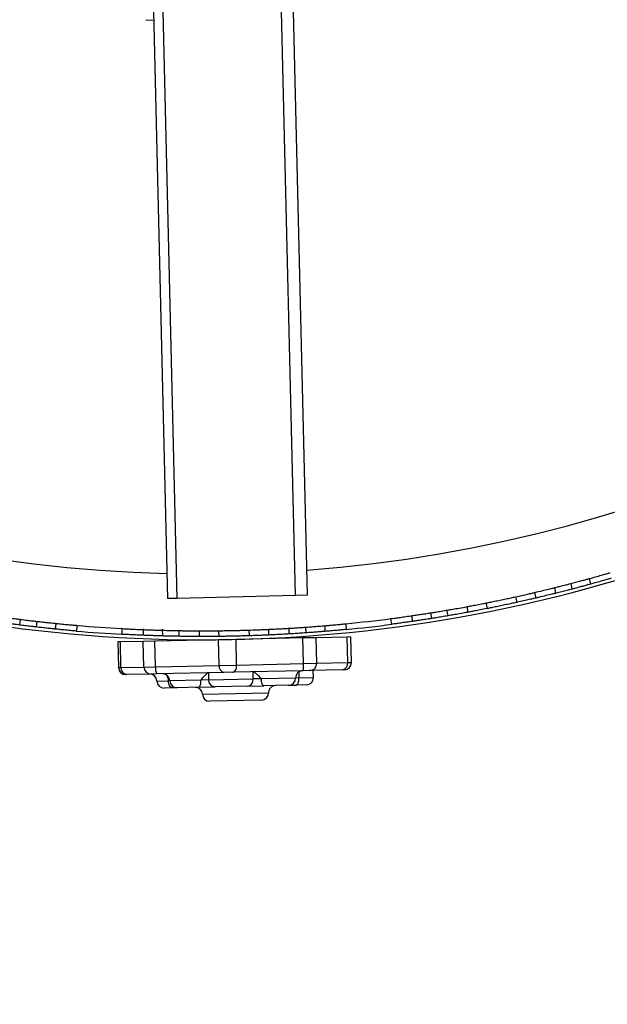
# Model space of a CAD drawing. Header units: millimetres. Extents: x 69 to 135, y 39 to 174.
# Tile 21 of 199: x 88.46 to 92.58, y 49.64 to 56.55. Entities that reach past the tile are written whole.
import ezdxf

# ---------------------------------------------------------------- set-up
doc = ezdxf.new("R2010")
doc.units = ezdxf.units.MM
doc.styles.add('SLDTEXTSTYLE0', font='TXT', dxfattribs={"width": 0.75})
doc.dimstyles.new('SLDDIMSTYLE2', dxfattribs={"dimtxt": 3.5, "dimasz": 3.302, "dimexe": 0, "dimexo": 0.0625, "dimgap": 0.875, "dimtad": 1, "dimlfac": 20, "dimrnd": 1e-09, "dimzin": 12, "dimdsep": 46, "dimtxsty": 'SLDTEXTSTYLE0', "dimsah": 1, "dimcen": 0.09, "dimadec": 0, "dimazin": 3, "dimtfac": 1, "dimtofl": 0, "dimtmove": 0, "dimatfit": 3, "dimfxl": 0, "dimfrac": 2, "dimtolj": 1, "dimtzin": 12, "dimarcsym": 0})

# ---------------------------------------------------------------- blocks, each defined once
blk = doc.blocks.new('_D_2')
at = {"color": 7, "linetype": 'Continuous', "lineweight": 18}
for p, q in [((90.3303, 84.3438), (123.2794, 84.3438)), ((122.2794, 84.3438), (122.2794, 39.3438)), ((90.3303, 39.3438), (123.2794, 39.3438))]:
    blk.add_line(p, q, dxfattribs=at)
for points in [[(122.2794, 84.3438), (121.7714, 81.0418), (122.7874, 81.0418)], [(122.2794, 39.3438), (122.7874, 42.6458), (121.7714, 42.6458)]]:
    blk.add_solid(points, dxfattribs=at)
at = {"color": 7, "linetype": 'Continuous', "lineweight": 18, "insert": (117.7677, 62.4421), "char_height": 3.5, "attachment_point": 1, "rotation": 90, "style": 'SLDTEXTSTYLE0'}
blk.add_mtext('900', dxfattribs=at)

msp = doc.modelspace()

# ---------------------------------------------------------------- linework, layer by layer
at = {"color": 7, "linetype": 'Continuous', "lineweight": 25}
for p, q in [((90.48061, 52.51337), (90.36061, 57.5839)), ((89.3811, 57.45917), (89.4987, 52.49014)), ((89.56624, 52.49173), (89.4493, 57.43306)), ((90.3961, 52.51137), (90.27881, 57.46747)), ((89.34753, 56.55275), (89.40263, 56.54966)), ((92.33716, 52.55681), (92.32895, 52.59601)), ((92.46666, 52.59159), (92.45844, 52.63085)), ((92.08327, 52.49399), (92.07507, 52.53315)), ((92.223, 52.52776), (92.21479, 52.56694)), ((89.56624, 52.49173), (89.4987, 52.49014)), ((90.3961, 52.51137), (89.56624, 52.49173)), ((90.48061, 52.51337), (90.3961, 52.51137)), ((91.74221, 52.42019), (91.73401, 52.45934)), ((91.9501, 52.46373), (91.9419, 52.50288)), ((91.34211, 52.38942), (91.35032, 52.35022)), ((91.46655, 52.36934), (91.45835, 52.40852)), ((91.60809, 52.39447), (91.59989, 52.43364)), ((88.46277, 52.3043), (88.46927, 52.3438)), ((88.57971, 52.29016), (88.58622, 52.32972)), ((88.71303, 52.2758), (88.71955, 52.31538)), ((90.75322, 52.27333), (90.75235, 52.31346)), ((91.06155, 52.34898), (91.06978, 52.30971)), ((91.20953, 52.36932), (91.21775, 52.33009)), ((88.86173, 52.26177), (88.86826, 52.30145)), ((89.17872, 52.27935), (89.17958, 52.23934)), ((89.32777, 52.27873), (89.32878, 52.23222)), ((89.46175, 52.27582), (89.46279, 52.22765)), ((89.58056, 52.22508), (89.5797, 52.2651)), ((89.72431, 52.22378), (89.72344, 52.26378)), ((89.86087, 52.22441), (89.86, 52.26441)), ((90.07322, 52.22901), (90.07235, 52.269)), ((90.20968, 52.23429), (90.20881, 52.27429)), ((90.35324, 52.24181), (90.35237, 52.28183)), ((90.47079, 52.24939), (90.46992, 52.28943)), ((90.60448, 52.25978), (90.60361, 52.29988)), ((89.16837, 52.18581), (89.15075, 52.18542)), ((89.15075, 52.18542), (89.15465, 52.00547)), ((89.32938, 52.18929), (89.16837, 52.18581)), ((89.17227, 52.00585), (89.16837, 52.18581)), ((89.41104, 52.19106), (89.32938, 52.18929)), ((89.33328, 52.00933), (89.32938, 52.18929)), ((89.85657, 52.20071), (89.41104, 52.19106)), ((89.41493, 52.0111), (89.41104, 52.19106)), ((89.9797, 52.20337), (89.85657, 52.20071)), ((89.86047, 52.02075), (89.85657, 52.20071)), ((90.44878, 52.21353), (89.9797, 52.20337)), ((89.9836, 52.02341), (89.9797, 52.20337)), ((90.54125, 52.21553), (90.44878, 52.21353)), ((90.45267, 52.03357), (90.44878, 52.21353)), ((90.75909, 52.22025), (90.54125, 52.21553)), ((90.54515, 52.03557), (90.54125, 52.21553)), ((90.78436, 52.2208), (90.75909, 52.22025)), ((90.76298, 52.04029), (90.75909, 52.22025)), ((90.78826, 52.04084), (90.78436, 52.2208)), ((90.45267, 52.03357), (90.54515, 52.03557)), ((90.54515, 52.03557), (90.76298, 52.04029)), ((89.17227, 52.00585), (89.33328, 52.00933)), ((89.33328, 52.00933), (89.41493, 52.0111)), ((89.41493, 52.0111), (89.86047, 52.02075)), ((89.89477, 51.97148), (89.42509, 51.96131)), ((89.78544, 51.96855), (89.78651, 51.91912)), ((89.86047, 52.02075), (89.9836, 52.02341)), ((89.95634, 51.97281), (89.89477, 51.97148)), ((90.45084, 51.98352), (89.95634, 51.97281)), ((89.9836, 52.02341), (90.45267, 52.03357)), ((90.09976, 51.92591), (90.09869, 51.97533)), ((90.49707, 51.98452), (90.45084, 51.98352)), ((90.72672, 51.98949), (90.49707, 51.98452)), ((90.52231, 51.93506), (90.52123, 51.98504)), ((90.73935, 51.98977), (90.72672, 51.98949)), ((89.21453, 51.95675), (89.20572, 51.95656)), ((89.38426, 51.96043), (89.21453, 51.95675)), ((89.42509, 51.96131), (89.38426, 51.96043)), ((89.78651, 51.91912), (89.73182, 51.91794)), ((89.78651, 51.91912), (90.09976, 51.92591)), ((90.15755, 51.92716), (90.09976, 51.92591)), ((89.53434, 51.86365), (89.476, 51.86239)), ((89.56636, 51.86435), (89.53434, 51.86365)), ((89.7231, 51.86774), (89.56636, 51.86435)), ((89.7231, 51.86774), (89.8325, 51.87011)), ((90.05925, 51.87502), (89.8325, 51.87011)), ((90.05925, 51.87502), (90.17485, 51.87752)), ((90.34841, 51.88128), (90.17485, 51.87752)), ((90.34841, 51.88128), (90.39995, 51.88239)), ((90.4734, 51.88398), (90.39995, 51.88239)), ((90.15849, 51.77714), (89.79524, 51.76928))]:
    msp.add_line(p, q, dxfattribs=at)
at = {"color": 1, "linetype": 'Continuous', "lineweight": 25}
for p, q in [((90.76298, 52.04029), (90.78826, 52.04084)), ((89.15465, 52.00547), (89.17227, 52.00585)), ((90.41993, 51.97527), (90.42085, 51.93286)), ((89.42493, 51.91129), (89.50552, 51.91304)), ((89.51529, 51.91325), (89.50552, 51.91304)), ((89.73182, 51.91794), (89.51529, 51.91325)), ((90.39731, 51.93235), (90.15755, 51.92716)), ((90.42085, 51.93286), (90.39731, 51.93235)), ((90.42085, 51.93286), (90.52231, 51.93506)), ((89.74417, 51.81818), (90.20739, 51.82821))]:
    msp.add_line(p, q, dxfattribs=at)
at = {"color": 7, "linetype": 'Continuous', "lineweight": 25, "flags": 128}
for points in [[(89.95634, 51.97281), (89.96185, 51.97389), (89.9671, 51.97685), (89.9719, 51.98158), (89.97606, 51.98789), (89.97942, 51.99554), (89.98186, 52.00424), (89.98327, 52.01365), (89.9836, 52.02341)], [(89.53434, 51.86365), (89.52891, 51.8645), (89.52364, 51.86723), (89.51875, 51.87174), (89.51441, 51.87787), (89.5108, 51.88537), (89.50805, 51.89396), (89.50627, 51.9033), (89.50552, 51.91304)], [(90.17485, 51.87752), (90.17166, 51.87841), (90.16856, 51.88119), (90.16566, 51.88575), (90.16307, 51.89191), (90.16089, 51.89944), (90.1592, 51.90805), (90.15808, 51.91741), (90.15755, 51.92716)], [(90.39995, 51.88239), (90.40422, 51.88345), (90.40828, 51.88638), (90.41198, 51.89108), (90.41518, 51.89737), (90.41774, 51.90501), (90.41959, 51.91369), (90.42064, 51.9231), (90.42085, 51.93286)]]:
    msp.add_lwpolyline(points, dxfattribs=at)
at = {"color": 7, "linetype": 'Continuous', "lineweight": 25}
for radius in [4.575, 4.525]:
    msp.add_circle((96.87813, 46.2555), radius, dxfattribs=at)
for centre, radius, start, end in [((89.74517, 62.47376), 9.81066, 274.274548, 358.536033), ((89.74517, 62.47376), 9.81066, 184.274548, 268.536033), ((89.74517, 62.47376), 10.27307, 271.341767, 291.506588), ((89.74517, 62.47376), 10.27307, 250.974179, 271.139001), ((89.74517, 62.47376), 10.21, 275.646917, 277.422086), ((89.74517, 62.47376), 10.25, 265.041452, 266.85108), ((89.74517, 62.47376), 10.21, 265.058682, 266.83385), ((89.74517, 62.47376), 10.25, 275.629687, 277.439316), ((90.49558, 52.03409), 0.04959, 271.724371, 1.71633), ((90.71837, 52.0338), 0.04509, 280.672711, 8.274059), ((90.73827, 52.03975), 0.05, 271.240384, 1.240384), ((89.20463, 52.00655), 0.05, 181.240384, 271.240384), ((89.21841, 52.00283), 0.04624, 176.254694, 265.184108), ((89.38322, 52.01037), 0.04996, 181.191483, 271.191399), ((89.49084, 52.00065), 0.07662, 172.163685, 210.895176), ((89.90434, 52.01472), 0.04428, 172.173266, 257.523677), ((90.4473, 51.93343), 0.05, 91.240384, 181.240384), ((90.23678, 52.01644), 0.21658, 351.257909, 4.537846), ((89.37494, 51.91021), 0.05, 1.240384, 91.240384), ((89.47491, 51.91238), 0.05, 181.240384, 271.240384), ((89.4653, 51.91217), 0.05, 1.240384, 91.240384), ((89.56528, 51.91433), 0.05, 181.240384, 271.240384), ((89.66096, 51.90438), 0.07214, 329.474907, 10.831146), ((89.83415, 51.91774), 0.04766, 178.335287, 268.005689), ((90.05363, 51.92106), 0.04638, 276.963199, 5.999115), ((90.34732, 51.93127), 0.05, 271.240384, 1.240384), ((90.47232, 51.93397), 0.05, 271.240384, 1.240384), ((89.69418, 51.8171), 0.05, 1.240384, 91.240384), ((90.1574, 51.82713), 0.05, 271.240384, 1.240384), ((90.25738, 51.8293), 0.05, 91.240384, 181.240384), ((89.79416, 51.81927), 0.05, 181.240384, 271.240384)]:
    msp.add_arc(centre, radius, start, end, dxfattribs=at)
at = {"color": 1, "linetype": 'Continuous', "lineweight": 25}
msp.add_arc((89.43922, 51.9146), 0.06632, 358.653956, 36.615824, dxfattribs=at)
at = {"color": 7, "linetype": 'Continuous', "lineweight": 25}
for points, knots in [([(92.45813, 52.6308), (92.47224, 52.6347), (92.50045, 52.64252), (92.54066, 52.65389), (92.57379, 52.66339), (92.5951, 52.66957), (92.60325, 52.67195), (92.60182, 52.67153), (92.60167, 52.67149)], [0, 0, 0, 0, 0.195906, 0.3918105, 0.587708, 0.783284, 0.9783367, 1, 1, 1, 1]), ([(92.21479, 52.56694), (92.22688, 52.56997), (92.25419, 52.57681), (92.29058, 52.58613), (92.31718, 52.59302), (92.32974, 52.5963), (92.32771, 52.59578), (92.32723, 52.59565)], [0, 0, 0, 0, 0.1936692, 0.4373742, 0.6810126, 0.9244234, 1, 1, 1, 1]), ([(92.32448, 52.59493), (92.33665, 52.59812), (92.36122, 52.60457), (92.39741, 52.61424), (92.42814, 52.62257), (92.44951, 52.62842), (92.45819, 52.63081), (92.45804, 52.63077), (92.458, 52.63076)], [0, 0, 0, 0, 0.185673, 0.3746722, 0.5637215, 0.7526164, 0.9411963, 1, 1, 1, 1]), ([(92.46571, 52.59139), (92.4655, 52.59134), (92.46501, 52.5912), (92.45084, 52.5873), (92.42583, 52.58049), (92.39265, 52.57155), (92.36003, 52.56289), (92.34023, 52.55771), (92.33269, 52.55573)], [0, 0, 0, 0, 0.1298756, 0.3179985, 0.5062957, 0.6949179, 0.8838151, 1, 1, 1, 1]), ([(92.60866, 52.63186), (92.60908, 52.63198), (92.61051, 52.6324), (92.5982, 52.62882), (92.5734, 52.62166), (92.53793, 52.61153), (92.50044, 52.60099), (92.4764, 52.59435), (92.46634, 52.59157)], [0, 0, 0, 0, 0.0796076, 0.274129, 0.468782, 0.6639093, 0.859529, 1, 1, 1, 1]), ([(91.9419, 52.50288), (91.94813, 52.50426), (91.96937, 52.50895), (92.0049, 52.51694), (92.0419, 52.52542), (92.06527, 52.53086), (92.07239, 52.53252), (92.07507, 52.53315)], [0, 0, 0, 0, 0.103264, 0.351985, 0.6007434, 0.8495184, 1, 1, 1, 1]), ([(92.07507, 52.53315), (92.09264, 52.5373), (92.12851, 52.54577), (92.17371, 52.55676), (92.20266, 52.56392), (92.21148, 52.56612), (92.21479, 52.56694)], [0, 0, 0, 0, 0.2696246, 0.5505688, 0.83152, 1, 1, 1, 1]), ([(92.223, 52.52776), (92.21699, 52.52627), (92.2048, 52.52323), (92.16595, 52.51369), (92.12315, 52.50338), (92.09404, 52.49653), (92.08327, 52.49399)], [0, 0, 0, 0, 0.2733504, 0.5540547, 0.8349374, 1, 1, 1, 1]), ([(92.33544, 52.55645), (92.33539, 52.55644), (92.33526, 52.5564), (92.31699, 52.55164), (92.28531, 52.54347), (92.25121, 52.53481), (92.22946, 52.52938), (92.223, 52.52776)], [0, 0, 0, 0, 0.1675118, 0.4104875, 0.653613, 0.8969996, 1, 1, 1, 1]), ([(91.59989, 52.43364), (91.60107, 52.43385), (91.60627, 52.43481), (91.62369, 52.43805), (91.65802, 52.44452), (91.69688, 52.452), (91.72301, 52.45717), (91.73401, 52.45934)], [0, 0, 0, 0, 0.07267291, 0.32137987, 0.57012837, 0.81893027, 1, 1, 1, 1]), ([(91.73401, 52.45934), (91.73721, 52.45998), (91.74772, 52.46207), (91.77311, 52.46716), (91.81111, 52.47493), (91.85231, 52.48353), (91.89164, 52.49191), (91.92279, 52.49868), (91.93617, 52.50162), (91.9419, 52.50288)], [0, 0, 0, 0, 0.0705143, 0.2322134, 0.3939172, 0.555613, 0.7173004, 0.8789923, 1, 1, 1, 1]), ([(91.9501, 52.46373), (91.94925, 52.46354), (91.94148, 52.46183), (91.92176, 52.45751), (91.88563, 52.44972), (91.84497, 52.44112), (91.80442, 52.43272), (91.76861, 52.42545), (91.74991, 52.42172), (91.74262, 52.42027), (91.74221, 52.42019)], [0, 0, 0, 0, 0.01985019, 0.18160844, 0.3433748, 0.50513664, 0.66688837, 0.8286402, 0.99040217, 1, 1, 1, 1]), ([(92.08327, 52.49399), (92.07841, 52.49285), (92.06859, 52.49055), (92.03718, 52.48328), (91.99717, 52.47418), (91.96625, 52.46729), (91.95068, 52.46385), (91.9501, 52.46373)], [0, 0, 0, 0, 0.2436194, 0.4925038, 0.7414494, 0.9904144, 1, 1, 1, 1]), ([(91.20953, 52.36932), (91.21078, 52.3695), (91.21327, 52.36986), (91.23269, 52.37269), (91.2613, 52.37694), (91.297, 52.38236), (91.32671, 52.38698), (91.34289, 52.38955), (91.34665, 52.39014)], [0, 0, 0, 0, 0.188276, 0.3765455, 0.5649976, 0.7537831, 0.9427957, 1, 1, 1, 1]), ([(91.34211, 52.38942), (91.34368, 52.38967), (91.34683, 52.39017), (91.37138, 52.39408), (91.40748, 52.39996), (91.43929, 52.40528), (91.45663, 52.40823), (91.45835, 52.40852)], [0, 0, 0, 0, 0.2431666, 0.4863278, 0.7296432, 0.9732161, 1, 1, 1, 1]), ([(91.45835, 52.40852), (91.4598, 52.40876), (91.46628, 52.40987), (91.48794, 52.41358), (91.53073, 52.42107), (91.57113, 52.42834), (91.59479, 52.4327), (91.59989, 52.43364)], [0, 0, 0, 0, 0.0805839, 0.3612005, 0.6419308, 0.9228262, 1, 1, 1, 1]), ([(91.60809, 52.39447), (91.59608, 52.39227), (91.56555, 52.38666), (91.52168, 52.37885), (91.48395, 52.37231), (91.47217, 52.3703), (91.46655, 52.36934)], [0, 0, 0, 0, 0.1821331, 0.4630256, 0.7439619, 1, 1, 1, 1]), ([(91.74221, 52.42019), (91.74068, 52.41988), (91.72409, 52.41659), (91.69218, 52.41035), (91.65233, 52.40273), (91.62204, 52.39705), (91.6126, 52.39531), (91.60809, 52.39447)], [0, 0, 0, 0, 0.025276, 0.2741298, 0.5230172, 0.7719328, 1, 1, 1, 1]), ([(88.46277, 52.3043), (88.45641, 52.3051), (88.44369, 52.30671), (88.40326, 52.31195), (88.35986, 52.31777), (88.33074, 52.32183), (88.32027, 52.32329)], [0, 0, 0, 0, 0.2807841, 0.5615627, 0.842469, 1, 1, 1, 1]), ([(88.32677, 52.36277), (88.3454, 52.36018), (88.38267, 52.35502), (88.42894, 52.34894), (88.45748, 52.34528), (88.46616, 52.34419), (88.46927, 52.3438)], [0, 0, 0, 0, 0.2809818, 0.561963, 0.8429401, 1, 1, 1, 1]), ([(88.46927, 52.3438), (88.4848, 52.34186), (88.51587, 52.338), (88.55381, 52.33349), (88.57806, 52.33068), (88.58796, 52.32955), (88.5858, 52.3298), (88.58559, 52.32982)], [0, 0, 0, 0, 0.2437405, 0.4874834, 0.7311437, 0.9745564, 1, 1, 1, 1]), ([(88.58166, 52.33027), (88.59416, 52.32885), (88.6194, 52.32598), (88.65664, 52.32193), (88.6883, 52.3186), (88.71035, 52.31633), (88.71931, 52.31543), (88.71915, 52.31545), (88.71911, 52.31545)], [0, 0, 0, 0, 0.185673, 0.3746722, 0.5637215, 0.7526164, 0.9411963, 1, 1, 1, 1]), ([(88.71924, 52.31544), (88.73381, 52.31398), (88.76294, 52.31108), (88.80454, 52.30716), (88.83887, 52.30405), (88.86097, 52.30212), (88.86943, 52.30139), (88.86794, 52.30152), (88.86779, 52.30153)], [0, 0, 0, 0, 0.195906, 0.3918105, 0.587708, 0.783284, 0.9783367, 1, 1, 1, 1]), ([(90.6033, 52.29989), (90.61494, 52.30088), (90.6411, 52.30311), (90.68084, 52.3067), (90.71695, 52.3101), (90.7416, 52.31249), (90.75289, 52.31361), (90.75137, 52.31346), (90.75102, 52.31343)], [0, 0, 0, 0, 0.1571316, 0.3529423, 0.5488188, 0.7444365, 0.9395508, 1, 1, 1, 1]), ([(91.06155, 52.34898), (91.06297, 52.34916), (91.0658, 52.34953), (91.08785, 52.35242), (91.12034, 52.35677), (91.16092, 52.36236), (91.19207, 52.36679), (91.20806, 52.36911), (91.20984, 52.36936)], [0, 0, 0, 0, 0.1946606, 0.3893112, 0.5842467, 0.7797103, 0.9755451, 1, 1, 1, 1]), ([(91.21806, 52.33014), (91.21104, 52.32912), (91.18972, 52.32604), (91.15369, 52.32097), (91.1154, 52.31574), (91.08663, 52.31191), (91.07181, 52.30997), (91.07034, 52.30978), (91.06978, 52.30971)], [0, 0, 0, 0, 0.0959228, 0.2915644, 0.4873558, 0.6829933, 0.8781854, 1, 1, 1, 1]), ([(91.35486, 52.35094), (91.34644, 52.34961), (91.32549, 52.3463), (91.29149, 52.34105), (91.25785, 52.33598), (91.23256, 52.33225), (91.21953, 52.33035), (91.21824, 52.33016), (91.21775, 52.33009)], [0, 0, 0, 0, 0.1268408, 0.3157091, 0.5046785, 0.6935603, 0.8821659, 1, 1, 1, 1]), ([(91.46655, 52.36934), (91.45906, 52.36807), (91.43605, 52.36416), (91.40092, 52.35835), (91.36903, 52.3532), (91.35258, 52.35058), (91.35094, 52.35032), (91.35032, 52.35022)], [0, 0, 0, 0, 0.1174457, 0.3609603, 0.6044637, 0.8477829, 1, 1, 1, 1]), ([(88.57821, 52.29041), (88.57866, 52.29036), (88.58095, 52.29009), (88.56889, 52.29147), (88.54263, 52.29453), (88.5051, 52.29901), (88.47617, 52.30263), (88.46277, 52.3043)], [0, 0, 0, 0, 0.0603125, 0.3034335, 0.5466012, 0.7900045, 1, 1, 1, 1]), ([(88.71207, 52.27596), (88.71186, 52.27598), (88.71135, 52.27603), (88.69673, 52.27752), (88.67095, 52.28019), (88.63678, 52.28384), (88.60323, 52.28755), (88.5829, 52.28987), (88.57515, 52.29076)], [0, 0, 0, 0, 0.1298756, 0.3179985, 0.5062957, 0.6949179, 0.8838151, 1, 1, 1, 1]), ([(88.85999, 52.26205), (88.86042, 52.26202), (88.86191, 52.26189), (88.84913, 52.26299), (88.82343, 52.26527), (88.78669, 52.26865), (88.74793, 52.27236), (88.72311, 52.27485), (88.71273, 52.27589)], [0, 0, 0, 0, 0.0796076, 0.274129, 0.468782, 0.6639093, 0.859529, 1, 1, 1, 1]), ([(89.18048, 52.27939), (89.18005, 52.27941), (89.17856, 52.2795), (89.19136, 52.27879), (89.21713, 52.27741), (89.25397, 52.27556), (89.29288, 52.27375), (89.3178, 52.27271), (89.32822, 52.27228)], [0, 0, 0, 0, 0.0796027, 0.2741179, 0.4687658, 0.6638917, 0.8595138, 1, 1, 1, 1]), ([(89.32791, 52.27229), (89.32917, 52.27224), (89.33169, 52.27214), (89.3513, 52.27135), (89.3802, 52.27027), (89.41629, 52.26904), (89.44634, 52.26812), (89.46272, 52.26767), (89.46652, 52.26756)], [0, 0, 0, 0, 0.188276, 0.3765455, 0.5649976, 0.7537831, 0.9427957, 1, 1, 1, 1]), ([(89.46192, 52.26769), (89.46352, 52.26765), (89.4667, 52.26756), (89.49156, 52.2669), (89.52813, 52.26604), (89.56037, 52.26542), (89.57795, 52.26513), (89.5797, 52.2651)], [0, 0, 0, 0, 0.2431666, 0.4863278, 0.7296432, 0.9732161, 1, 1, 1, 1]), ([(89.5797, 52.2651), (89.58116, 52.26508), (89.58774, 52.26497), (89.60971, 52.26464), (89.65315, 52.26414), (89.6942, 52.26386), (89.71826, 52.2638), (89.72344, 52.26378)], [0, 0, 0, 0, 0.0805839, 0.3612005, 0.6419308, 0.9228262, 1, 1, 1, 1]), ([(89.72344, 52.26378), (89.72792, 52.26378), (89.73738, 52.26376), (89.76781, 52.26376), (89.80824, 52.26392), (89.84099, 52.2642), (89.85818, 52.26439), (89.86, 52.26441)], [0, 0, 0, 0, 0.2238022, 0.4726193, 0.7214992, 0.9704032, 1, 1, 1, 1]), ([(89.86, 52.26441), (89.86614, 52.26448), (89.88016, 52.26464), (89.91265, 52.26511), (89.95298, 52.26585), (89.99503, 52.26679), (90.03363, 52.26782), (90.05892, 52.26858), (90.06935, 52.26891), (90.07235, 52.269)], [0, 0, 0, 0, 0.1260831, 0.2877899, 0.4494969, 0.6111937, 0.7728859, 0.9345863, 1, 1, 1, 1]), ([(90.07235, 52.269), (90.07997, 52.26925), (90.10295, 52.27001), (90.14022, 52.27138), (90.17742, 52.2729), (90.19973, 52.27388), (90.20649, 52.27419), (90.20881, 52.27429)], [0, 0, 0, 0, 0.1231881, 0.3719039, 0.6206571, 0.8694234, 1, 1, 1, 1]), ([(90.20881, 52.27429), (90.22685, 52.27514), (90.26367, 52.27688), (90.31011, 52.27938), (90.33989, 52.28109), (90.34897, 52.28163), (90.35237, 52.28183)], [0, 0, 0, 0, 0.2696246, 0.5505688, 0.83152, 1, 1, 1, 1]), ([(90.35324, 52.24181), (90.34705, 52.24145), (90.33452, 52.2407), (90.29458, 52.23846), (90.25061, 52.23619), (90.22074, 52.2348), (90.20968, 52.23429)], [0, 0, 0, 0, 0.2733504, 0.5540547, 0.8349374, 1, 1, 1, 1]), ([(90.35237, 52.28183), (90.36481, 52.28259), (90.39291, 52.28429), (90.43039, 52.28676), (90.4578, 52.28865), (90.47075, 52.28958), (90.46867, 52.28943), (90.46817, 52.28939)], [0, 0, 0, 0, 0.1936692, 0.4373742, 0.6810126, 0.9244234, 1, 1, 1, 1]), ([(90.46904, 52.24935), (90.46898, 52.24935), (90.46884, 52.24934), (90.45002, 52.24801), (90.41737, 52.2458), (90.38226, 52.24356), (90.35989, 52.24221), (90.35324, 52.24181)], [0, 0, 0, 0, 0.1675118, 0.4104875, 0.653613, 0.8969996, 1, 1, 1, 1]), ([(90.46533, 52.28919), (90.47788, 52.29009), (90.50322, 52.29191), (90.54057, 52.29477), (90.5723, 52.29731), (90.59439, 52.29913), (90.60336, 52.29989), (90.6032, 52.29988), (90.60317, 52.29988)], [0, 0, 0, 0, 0.185673, 0.3746722, 0.5637215, 0.7526164, 0.9411963, 1, 1, 1, 1]), ([(90.6035, 52.25976), (90.60329, 52.25974), (90.60278, 52.2597), (90.58814, 52.25848), (90.56231, 52.25637), (90.52805, 52.25368), (90.49439, 52.25116), (90.47397, 52.24971), (90.4662, 52.24915)], [0, 0, 0, 0, 0.1298756, 0.3179985, 0.5062957, 0.6949179, 0.8838151, 1, 1, 1, 1]), ([(90.75166, 52.2733), (90.75161, 52.27329), (90.75148, 52.27328), (90.73467, 52.27162), (90.70551, 52.26883), (90.66668, 52.26524), (90.63115, 52.2621), (90.61046, 52.26035), (90.60416, 52.25982)], [0, 0, 0, 0, 0.1342662, 0.3287147, 0.5234349, 0.7186669, 0.9143425, 1, 1, 1, 1]), ([(89.32909, 52.23221), (89.31446, 52.23282), (89.28521, 52.23405), (89.24348, 52.23602), (89.20905, 52.23778), (89.1869, 52.23897), (89.17842, 52.23944), (89.17991, 52.23936), (89.18006, 52.23935)], [0, 0, 0, 0, 0.1959017, 0.3918019, 0.587695, 0.7832693, 0.9783244, 1, 1, 1, 1]), ([(89.46739, 52.22753), (89.45887, 52.22776), (89.43766, 52.22835), (89.40328, 52.22944), (89.36928, 52.23064), (89.34374, 52.23162), (89.33058, 52.23215), (89.32928, 52.2322), (89.32878, 52.23222)], [0, 0, 0, 0, 0.1268408, 0.3157091, 0.5046785, 0.6935603, 0.8821659, 1, 1, 1, 1]), ([(89.58056, 52.22508), (89.57297, 52.22521), (89.54962, 52.2256), (89.51403, 52.22635), (89.48173, 52.22714), (89.46508, 52.22759), (89.46343, 52.22763), (89.46279, 52.22765)], [0, 0, 0, 0, 0.1174457, 0.3609603, 0.6044637, 0.8477829, 1, 1, 1, 1]), ([(89.72431, 52.22378), (89.7121, 52.22382), (89.68106, 52.22392), (89.6365, 52.22431), (89.59821, 52.2248), (89.58626, 52.22499), (89.58056, 52.22508)], [0, 0, 0, 0, 0.1821331, 0.4630256, 0.7439619, 1, 1, 1, 1]), ([(89.86087, 52.22441), (89.85325, 52.22433), (89.83026, 52.22409), (89.79296, 52.22385), (89.75574, 52.22375), (89.7334, 52.22376), (89.72664, 52.22378), (89.72431, 52.22378)], [0, 0, 0, 0, 0.1231885, 0.3719044, 0.6206575, 0.8694235, 1, 1, 1, 1]), ([(90.07322, 52.22901), (90.06708, 52.22882), (90.05308, 52.22837), (90.02059, 52.22744), (89.98027, 52.22643), (89.93822, 52.22555), (89.89961, 52.2249), (89.87431, 52.22457), (89.86387, 52.22445), (89.86087, 52.22441)], [0, 0, 0, 0, 0.12608338, 0.28779021, 0.44949717, 0.61119404, 0.77288635, 0.93458675, 1, 1, 1, 1]), ([(90.20968, 52.23429), (90.20521, 52.23409), (90.19576, 52.23366), (90.16536, 52.23236), (90.12496, 52.23077), (90.09222, 52.22962), (90.07505, 52.22907), (90.07322, 52.22901)], [0, 0, 0, 0, 0.2238034, 0.4726209, 0.7215007, 0.9704044, 1, 1, 1, 1]), ([(89.78544, 51.96855), (89.78305, 51.96738), (89.77828, 51.96505), (89.76679, 51.95585), (89.75092, 51.94034), (89.73868, 51.9262), (89.73189, 51.91802), (89.73182, 51.91794)], [0, 0, 0, 0, 0.1714437, 0.3416759, 0.6148857, 0.9962132, 1, 1, 1, 1]), ([(90.15755, 51.92716), (90.15749, 51.92724), (90.15059, 51.93511), (90.13786, 51.94872), (90.12057, 51.96351), (90.10752, 51.97217), (90.10164, 51.97428), (90.09869, 51.97533)], [0, 0, 0, 0, 0.0037868, 0.3851143, 0.6583241, 0.8285563, 1, 1, 1, 1])]:
    msp.add_open_spline(points, degree=3, knots=knots, dxfattribs=at)

# ---------------------------------------------------------------- dimensions: what is measured, and where the dimension line sits
at = {"color": 7, "linetype": 'Continuous', "lineweight": 18}
dim = msp.add_linear_dim(base=(122.27939, 39.34382), p1=(89.33028, 84.34382), p2=(89.33028, 39.34382), angle=90, dimstyle='SLDDIMSTYLE2', dxfattribs=at)
dim.commit()
dim.dimension.update_dxf_attribs({"geometry": '_D_2', "text_midpoint": (122.27939, 66.32124), "dimtype": 160})

doc.saveas('drawing.dxf')
